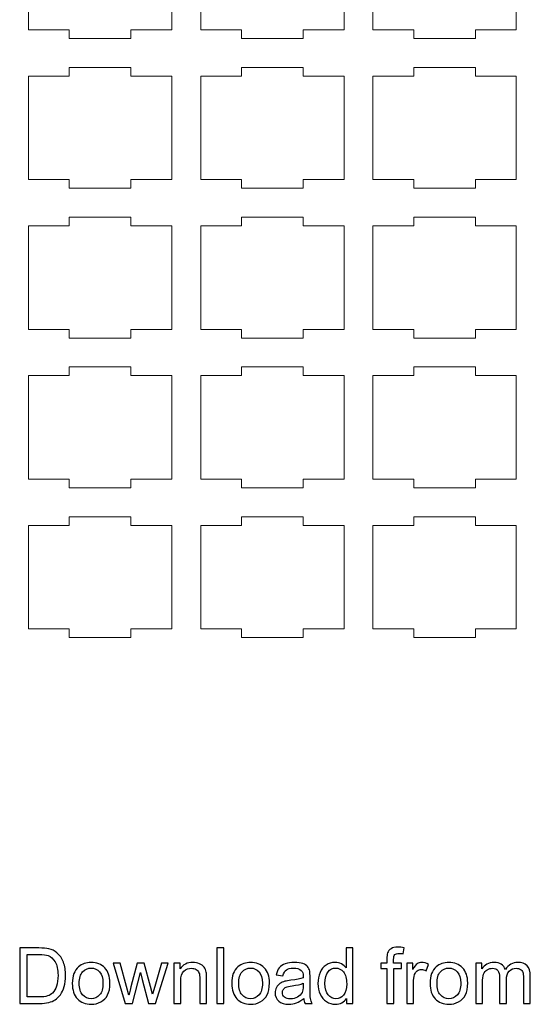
# Model space of a CAD drawing. Header units: millimetres. Extents: x -470 to 529, y -880 to 815.
# Tile 1 of 116: x -452 to -276, y -880 to -540. Entities that reach past the tile are written whole.
import ezdxf

# ---------------------------------------------------------------- set-up
doc = ezdxf.new("R2010")
doc.units = ezdxf.units.MM
doc.header["$MEASUREMENT"] = 0
doc.layers.add('Layer 1', color=7, linetype='Continuous')

msp = doc.modelspace()

# ---------------------------------------------------------------- linework, layer by layer
at = {"layer": 'Layer 1', "lineweight": 9}
for points in [[(-449.1728, -507.7107), (-449.1728, -507.7107), (-435.0804, -507.7107), (-435.0804, -507.7107), (-435.0804, -507.7107), (-435.0804, -507.7107), (-435.0804, -504.7107), (-435.0804, -504.7107), (-435.0804, -504.7107), (-435.0804, -504.7107), (-413.7895, -504.7107), (-413.7895, -504.7107), (-413.7895, -504.7107), (-413.7895, -504.7107), (-413.7895, -507.7107), (-413.7895, -507.7107), (-413.7895, -507.7107), (-413.7895, -507.7107), (-399.697, -507.7107), (-399.697, -507.7107), (-399.697, -507.7107), (-399.697, -507.7107), (-399.697, -543.4603), (-399.697, -543.4603), (-399.697, -543.4603), (-399.697, -543.4603), (-413.7895, -543.4603), (-413.7895, -543.4603), (-413.7895, -543.4603), (-413.7895, -543.4603), (-413.7895, -546.4603), (-413.7895, -546.4603), (-413.7895, -546.4603), (-413.7895, -546.4603), (-435.0804, -546.4603), (-435.0804, -546.4603), (-435.0804, -546.4603), (-435.0804, -546.4603), (-435.0804, -543.4603), (-435.0804, -543.4603), (-435.0804, -543.4603), (-435.0804, -543.4603), (-449.1728, -543.4603), (-449.1728, -543.4603), (-449.1728, -543.4603), (-449.1728, -543.4603), (-449.1728, -507.7107), (-449.1728, -507.7107)], [(-389.697, -507.7107), (-389.697, -507.7107), (-375.6046, -507.7107), (-375.6046, -507.7107), (-375.6046, -507.7107), (-375.6046, -507.7107), (-375.6046, -504.7107), (-375.6046, -504.7107), (-375.6046, -504.7107), (-375.6046, -504.7107), (-354.3137, -504.7107), (-354.3137, -504.7107), (-354.3137, -504.7107), (-354.3137, -504.7107), (-354.3137, -507.7107), (-354.3137, -507.7107), (-354.3137, -507.7107), (-354.3137, -507.7107), (-340.2212, -507.7107), (-340.2212, -507.7107), (-340.2212, -507.7107), (-340.2212, -507.7107), (-340.2212, -543.4603), (-340.2212, -543.4603), (-340.2212, -543.4603), (-340.2212, -543.4603), (-354.3137, -543.4603), (-354.3137, -543.4603), (-354.3137, -543.4603), (-354.3137, -543.4603), (-354.3137, -546.4603), (-354.3137, -546.4603), (-354.3137, -546.4603), (-354.3137, -546.4603), (-375.6046, -546.4603), (-375.6046, -546.4603), (-375.6046, -546.4603), (-375.6046, -546.4603), (-375.6046, -543.4603), (-375.6046, -543.4603), (-375.6046, -543.4603), (-375.6046, -543.4603), (-389.697, -543.4603), (-389.697, -543.4603), (-389.697, -543.4603), (-389.697, -543.4603), (-389.697, -507.7107), (-389.697, -507.7107)], [(-330.2212, -507.7107), (-330.2212, -507.7107), (-316.1288, -507.7107), (-316.1288, -507.7107), (-316.1288, -507.7107), (-316.1288, -507.7107), (-316.1288, -504.7107), (-316.1288, -504.7107), (-316.1288, -504.7107), (-316.1288, -504.7107), (-294.8379, -504.7107), (-294.8379, -504.7107), (-294.8379, -504.7107), (-294.8379, -504.7107), (-294.8379, -507.7107), (-294.8379, -507.7107), (-294.8379, -507.7107), (-294.8379, -507.7107), (-280.7454, -507.7107), (-280.7454, -507.7107), (-280.7454, -507.7107), (-280.7454, -507.7107), (-280.7454, -543.4603), (-280.7454, -543.4603), (-280.7454, -543.4603), (-280.7454, -543.4603), (-294.8379, -543.4603), (-294.8379, -543.4603), (-294.8379, -543.4603), (-294.8379, -543.4603), (-294.8379, -546.4603), (-294.8379, -546.4603), (-294.8379, -546.4603), (-294.8379, -546.4603), (-316.1288, -546.4603), (-316.1288, -546.4603), (-316.1288, -546.4603), (-316.1288, -546.4603), (-316.1288, -543.4603), (-316.1288, -543.4603), (-316.1288, -543.4603), (-316.1288, -543.4603), (-330.2212, -543.4603), (-330.2212, -543.4603), (-330.2212, -543.4603), (-330.2212, -543.4603), (-330.2212, -507.7107), (-330.2212, -507.7107)], [(-449.1728, -559.4603), (-449.1728, -559.4603), (-435.0804, -559.4603), (-435.0804, -559.4603), (-435.0804, -559.4603), (-435.0804, -559.4603), (-435.0804, -556.4603), (-435.0804, -556.4603), (-435.0804, -556.4603), (-435.0804, -556.4603), (-413.7895, -556.4603), (-413.7895, -556.4603), (-413.7895, -556.4603), (-413.7895, -556.4603), (-413.7895, -559.4603), (-413.7895, -559.4603), (-413.7895, -559.4603), (-413.7895, -559.4603), (-399.697, -559.4603), (-399.697, -559.4603), (-399.697, -559.4603), (-399.697, -559.4603), (-399.697, -595.2099), (-399.697, -595.2099), (-399.697, -595.2099), (-399.697, -595.2099), (-413.7895, -595.2099), (-413.7895, -595.2099), (-413.7895, -595.2099), (-413.7895, -595.2099), (-413.7895, -598.2099), (-413.7895, -598.2099), (-413.7895, -598.2099), (-413.7895, -598.2099), (-435.0804, -598.2099), (-435.0804, -598.2099), (-435.0804, -598.2099), (-435.0804, -598.2099), (-435.0804, -595.2099), (-435.0804, -595.2099), (-435.0804, -595.2099), (-435.0804, -595.2099), (-449.1728, -595.2099), (-449.1728, -595.2099), (-449.1728, -595.2099), (-449.1728, -595.2099), (-449.1728, -559.4603), (-449.1728, -559.4603)], [(-389.697, -559.4603), (-389.697, -559.4603), (-375.6046, -559.4603), (-375.6046, -559.4603), (-375.6046, -559.4603), (-375.6046, -559.4603), (-375.6046, -556.4603), (-375.6046, -556.4603), (-375.6046, -556.4603), (-375.6046, -556.4603), (-354.3137, -556.4603), (-354.3137, -556.4603), (-354.3137, -556.4603), (-354.3137, -556.4603), (-354.3137, -559.4603), (-354.3137, -559.4603), (-354.3137, -559.4603), (-354.3137, -559.4603), (-340.2212, -559.4603), (-340.2212, -559.4603), (-340.2212, -559.4603), (-340.2212, -559.4603), (-340.2212, -595.2099), (-340.2212, -595.2099), (-340.2212, -595.2099), (-340.2212, -595.2099), (-354.3137, -595.2099), (-354.3137, -595.2099), (-354.3137, -595.2099), (-354.3137, -595.2099), (-354.3137, -598.2099), (-354.3137, -598.2099), (-354.3137, -598.2099), (-354.3137, -598.2099), (-375.6046, -598.2099), (-375.6046, -598.2099), (-375.6046, -598.2099), (-375.6046, -598.2099), (-375.6046, -595.2099), (-375.6046, -595.2099), (-375.6046, -595.2099), (-375.6046, -595.2099), (-389.697, -595.2099), (-389.697, -595.2099), (-389.697, -595.2099), (-389.697, -595.2099), (-389.697, -559.4603), (-389.697, -559.4603)], [(-330.2212, -559.4603), (-330.2212, -559.4603), (-316.1288, -559.4603), (-316.1288, -559.4603), (-316.1288, -559.4603), (-316.1288, -559.4603), (-316.1288, -556.4603), (-316.1288, -556.4603), (-316.1288, -556.4603), (-316.1288, -556.4603), (-294.8379, -556.4603), (-294.8379, -556.4603), (-294.8379, -556.4603), (-294.8379, -556.4603), (-294.8379, -559.4603), (-294.8379, -559.4603), (-294.8379, -559.4603), (-294.8379, -559.4603), (-280.7454, -559.4603), (-280.7454, -559.4603), (-280.7454, -559.4603), (-280.7454, -559.4603), (-280.7454, -595.2099), (-280.7454, -595.2099), (-280.7454, -595.2099), (-280.7454, -595.2099), (-294.8379, -595.2099), (-294.8379, -595.2099), (-294.8379, -595.2099), (-294.8379, -595.2099), (-294.8379, -598.2099), (-294.8379, -598.2099), (-294.8379, -598.2099), (-294.8379, -598.2099), (-316.1288, -598.2099), (-316.1288, -598.2099), (-316.1288, -598.2099), (-316.1288, -598.2099), (-316.1288, -595.2099), (-316.1288, -595.2099), (-316.1288, -595.2099), (-316.1288, -595.2099), (-330.2212, -595.2099), (-330.2212, -595.2099), (-330.2212, -595.2099), (-330.2212, -595.2099), (-330.2212, -559.4603), (-330.2212, -559.4603)], [(-449.1728, -611.2099), (-449.1728, -611.2099), (-435.0804, -611.2099), (-435.0804, -611.2099), (-435.0804, -611.2099), (-435.0804, -611.2099), (-435.0804, -608.2099), (-435.0804, -608.2099), (-435.0804, -608.2099), (-435.0804, -608.2099), (-413.7895, -608.2099), (-413.7895, -608.2099), (-413.7895, -608.2099), (-413.7895, -608.2099), (-413.7895, -611.2099), (-413.7895, -611.2099), (-413.7895, -611.2099), (-413.7895, -611.2099), (-399.697, -611.2099), (-399.697, -611.2099), (-399.697, -611.2099), (-399.697, -611.2099), (-399.697, -646.9595), (-399.697, -646.9595), (-399.697, -646.9595), (-399.697, -646.9595), (-413.7895, -646.9595), (-413.7895, -646.9595), (-413.7895, -646.9595), (-413.7895, -646.9595), (-413.7895, -649.9595), (-413.7895, -649.9595), (-413.7895, -649.9595), (-413.7895, -649.9595), (-435.0804, -649.9595), (-435.0804, -649.9595), (-435.0804, -649.9595), (-435.0804, -649.9595), (-435.0804, -646.9595), (-435.0804, -646.9595), (-435.0804, -646.9595), (-435.0804, -646.9595), (-449.1728, -646.9595), (-449.1728, -646.9595), (-449.1728, -646.9595), (-449.1728, -646.9595), (-449.1728, -611.2099), (-449.1728, -611.2099)], [(-389.697, -611.2099), (-389.697, -611.2099), (-375.6046, -611.2099), (-375.6046, -611.2099), (-375.6046, -611.2099), (-375.6046, -611.2099), (-375.6046, -608.2099), (-375.6046, -608.2099), (-375.6046, -608.2099), (-375.6046, -608.2099), (-354.3137, -608.2099), (-354.3137, -608.2099), (-354.3137, -608.2099), (-354.3137, -608.2099), (-354.3137, -611.2099), (-354.3137, -611.2099), (-354.3137, -611.2099), (-354.3137, -611.2099), (-340.2212, -611.2099), (-340.2212, -611.2099), (-340.2212, -611.2099), (-340.2212, -611.2099), (-340.2212, -646.9595), (-340.2212, -646.9595), (-340.2212, -646.9595), (-340.2212, -646.9595), (-354.3137, -646.9595), (-354.3137, -646.9595), (-354.3137, -646.9595), (-354.3137, -646.9595), (-354.3137, -649.9595), (-354.3137, -649.9595), (-354.3137, -649.9595), (-354.3137, -649.9595), (-375.6046, -649.9595), (-375.6046, -649.9595), (-375.6046, -649.9595), (-375.6046, -649.9595), (-375.6046, -646.9595), (-375.6046, -646.9595), (-375.6046, -646.9595), (-375.6046, -646.9595), (-389.697, -646.9595), (-389.697, -646.9595), (-389.697, -646.9595), (-389.697, -646.9595), (-389.697, -611.2099), (-389.697, -611.2099)], [(-330.2212, -611.2099), (-330.2212, -611.2099), (-316.1288, -611.2099), (-316.1288, -611.2099), (-316.1288, -611.2099), (-316.1288, -611.2099), (-316.1288, -608.2099), (-316.1288, -608.2099), (-316.1288, -608.2099), (-316.1288, -608.2099), (-294.8379, -608.2099), (-294.8379, -608.2099), (-294.8379, -608.2099), (-294.8379, -608.2099), (-294.8379, -611.2099), (-294.8379, -611.2099), (-294.8379, -611.2099), (-294.8379, -611.2099), (-280.7454, -611.2099), (-280.7454, -611.2099), (-280.7454, -611.2099), (-280.7454, -611.2099), (-280.7454, -646.9595), (-280.7454, -646.9595), (-280.7454, -646.9595), (-280.7454, -646.9595), (-294.8379, -646.9595), (-294.8379, -646.9595), (-294.8379, -646.9595), (-294.8379, -646.9595), (-294.8379, -649.9595), (-294.8379, -649.9595), (-294.8379, -649.9595), (-294.8379, -649.9595), (-316.1288, -649.9595), (-316.1288, -649.9595), (-316.1288, -649.9595), (-316.1288, -649.9595), (-316.1288, -646.9595), (-316.1288, -646.9595), (-316.1288, -646.9595), (-316.1288, -646.9595), (-330.2212, -646.9595), (-330.2212, -646.9595), (-330.2212, -646.9595), (-330.2212, -646.9595), (-330.2212, -611.2099), (-330.2212, -611.2099)], [(-449.1728, -662.9595), (-449.1728, -662.9595), (-435.0804, -662.9595), (-435.0804, -662.9595), (-435.0804, -662.9595), (-435.0804, -662.9595), (-435.0804, -659.9595), (-435.0804, -659.9595), (-435.0804, -659.9595), (-435.0804, -659.9595), (-413.7895, -659.9595), (-413.7895, -659.9595), (-413.7895, -659.9595), (-413.7895, -659.9595), (-413.7895, -662.9595), (-413.7895, -662.9595), (-413.7895, -662.9595), (-413.7895, -662.9595), (-399.697, -662.9595), (-399.697, -662.9595), (-399.697, -662.9595), (-399.697, -662.9595), (-399.697, -698.7091), (-399.697, -698.7091), (-399.697, -698.7091), (-399.697, -698.7091), (-413.7895, -698.7091), (-413.7895, -698.7091), (-413.7895, -698.7091), (-413.7895, -698.7091), (-413.7895, -701.7091), (-413.7895, -701.7091), (-413.7895, -701.7091), (-413.7895, -701.7091), (-435.0804, -701.7091), (-435.0804, -701.7091), (-435.0804, -701.7091), (-435.0804, -701.7091), (-435.0804, -698.7091), (-435.0804, -698.7091), (-435.0804, -698.7091), (-435.0804, -698.7091), (-449.1728, -698.7091), (-449.1728, -698.7091), (-449.1728, -698.7091), (-449.1728, -698.7091), (-449.1728, -662.9595), (-449.1728, -662.9595)], [(-389.697, -662.9595), (-389.697, -662.9595), (-375.6046, -662.9595), (-375.6046, -662.9595), (-375.6046, -662.9595), (-375.6046, -662.9595), (-375.6046, -659.9595), (-375.6046, -659.9595), (-375.6046, -659.9595), (-375.6046, -659.9595), (-354.3137, -659.9595), (-354.3137, -659.9595), (-354.3137, -659.9595), (-354.3137, -659.9595), (-354.3137, -662.9595), (-354.3137, -662.9595), (-354.3137, -662.9595), (-354.3137, -662.9595), (-340.2212, -662.9595), (-340.2212, -662.9595), (-340.2212, -662.9595), (-340.2212, -662.9595), (-340.2212, -698.7091), (-340.2212, -698.7091), (-340.2212, -698.7091), (-340.2212, -698.7091), (-354.3137, -698.7091), (-354.3137, -698.7091), (-354.3137, -698.7091), (-354.3137, -698.7091), (-354.3137, -701.7091), (-354.3137, -701.7091), (-354.3137, -701.7091), (-354.3137, -701.7091), (-375.6046, -701.7091), (-375.6046, -701.7091), (-375.6046, -701.7091), (-375.6046, -701.7091), (-375.6046, -698.7091), (-375.6046, -698.7091), (-375.6046, -698.7091), (-375.6046, -698.7091), (-389.697, -698.7091), (-389.697, -698.7091), (-389.697, -698.7091), (-389.697, -698.7091), (-389.697, -662.9595), (-389.697, -662.9595)], [(-330.2212, -662.9595), (-330.2212, -662.9595), (-316.1288, -662.9595), (-316.1288, -662.9595), (-316.1288, -662.9595), (-316.1288, -662.9595), (-316.1288, -659.9595), (-316.1288, -659.9595), (-316.1288, -659.9595), (-316.1288, -659.9595), (-294.8379, -659.9595), (-294.8379, -659.9595), (-294.8379, -659.9595), (-294.8379, -659.9595), (-294.8379, -662.9595), (-294.8379, -662.9595), (-294.8379, -662.9595), (-294.8379, -662.9595), (-280.7454, -662.9595), (-280.7454, -662.9595), (-280.7454, -662.9595), (-280.7454, -662.9595), (-280.7454, -698.7091), (-280.7454, -698.7091), (-280.7454, -698.7091), (-280.7454, -698.7091), (-294.8379, -698.7091), (-294.8379, -698.7091), (-294.8379, -698.7091), (-294.8379, -698.7091), (-294.8379, -701.7091), (-294.8379, -701.7091), (-294.8379, -701.7091), (-294.8379, -701.7091), (-316.1288, -701.7091), (-316.1288, -701.7091), (-316.1288, -701.7091), (-316.1288, -701.7091), (-316.1288, -698.7091), (-316.1288, -698.7091), (-316.1288, -698.7091), (-316.1288, -698.7091), (-330.2212, -698.7091), (-330.2212, -698.7091), (-330.2212, -698.7091), (-330.2212, -698.7091), (-330.2212, -662.9595), (-330.2212, -662.9595)], [(-449.1728, -714.7091), (-449.1728, -714.7091), (-435.0804, -714.7091), (-435.0804, -714.7091), (-435.0804, -714.7091), (-435.0804, -714.7091), (-435.0804, -711.7091), (-435.0804, -711.7091), (-435.0804, -711.7091), (-435.0804, -711.7091), (-413.7895, -711.7091), (-413.7895, -711.7091), (-413.7895, -711.7091), (-413.7895, -711.7091), (-413.7895, -714.7091), (-413.7895, -714.7091), (-413.7895, -714.7091), (-413.7895, -714.7091), (-399.697, -714.7091), (-399.697, -714.7091), (-399.697, -714.7091), (-399.697, -714.7091), (-399.697, -750.4587), (-399.697, -750.4587), (-399.697, -750.4587), (-399.697, -750.4587), (-413.7895, -750.4587), (-413.7895, -750.4587), (-413.7895, -750.4587), (-413.7895, -750.4587), (-413.7895, -753.4587), (-413.7895, -753.4587), (-413.7895, -753.4587), (-413.7895, -753.4587), (-435.0804, -753.4587), (-435.0804, -753.4587), (-435.0804, -753.4587), (-435.0804, -753.4587), (-435.0804, -750.4587), (-435.0804, -750.4587), (-435.0804, -750.4587), (-435.0804, -750.4587), (-449.1728, -750.4587), (-449.1728, -750.4587), (-449.1728, -750.4587), (-449.1728, -750.4587), (-449.1728, -714.7091), (-449.1728, -714.7091)], [(-389.697, -714.7091), (-389.697, -714.7091), (-375.6046, -714.7091), (-375.6046, -714.7091), (-375.6046, -714.7091), (-375.6046, -714.7091), (-375.6046, -711.7091), (-375.6046, -711.7091), (-375.6046, -711.7091), (-375.6046, -711.7091), (-354.3137, -711.7091), (-354.3137, -711.7091), (-354.3137, -711.7091), (-354.3137, -711.7091), (-354.3137, -714.7091), (-354.3137, -714.7091), (-354.3137, -714.7091), (-354.3137, -714.7091), (-340.2212, -714.7091), (-340.2212, -714.7091), (-340.2212, -714.7091), (-340.2212, -714.7091), (-340.2212, -750.4587), (-340.2212, -750.4587), (-340.2212, -750.4587), (-340.2212, -750.4587), (-354.3137, -750.4587), (-354.3137, -750.4587), (-354.3137, -750.4587), (-354.3137, -750.4587), (-354.3137, -753.4587), (-354.3137, -753.4587), (-354.3137, -753.4587), (-354.3137, -753.4587), (-375.6046, -753.4587), (-375.6046, -753.4587), (-375.6046, -753.4587), (-375.6046, -753.4587), (-375.6046, -750.4587), (-375.6046, -750.4587), (-375.6046, -750.4587), (-375.6046, -750.4587), (-389.697, -750.4587), (-389.697, -750.4587), (-389.697, -750.4587), (-389.697, -750.4587), (-389.697, -714.7091), (-389.697, -714.7091)], [(-330.2212, -714.7091), (-330.2212, -714.7091), (-316.1288, -714.7091), (-316.1288, -714.7091), (-316.1288, -714.7091), (-316.1288, -714.7091), (-316.1288, -711.7091), (-316.1288, -711.7091), (-316.1288, -711.7091), (-316.1288, -711.7091), (-294.8379, -711.7091), (-294.8379, -711.7091), (-294.8379, -711.7091), (-294.8379, -711.7091), (-294.8379, -714.7091), (-294.8379, -714.7091), (-294.8379, -714.7091), (-294.8379, -714.7091), (-280.7454, -714.7091), (-280.7454, -714.7091), (-280.7454, -714.7091), (-280.7454, -714.7091), (-280.7454, -750.4587), (-280.7454, -750.4587), (-280.7454, -750.4587), (-280.7454, -750.4587), (-294.8379, -750.4587), (-294.8379, -750.4587), (-294.8379, -750.4587), (-294.8379, -750.4587), (-294.8379, -753.4587), (-294.8379, -753.4587), (-294.8379, -753.4587), (-294.8379, -753.4587), (-316.1288, -753.4587), (-316.1288, -753.4587), (-316.1288, -753.4587), (-316.1288, -753.4587), (-316.1288, -750.4587), (-316.1288, -750.4587), (-316.1288, -750.4587), (-316.1288, -750.4587), (-330.2212, -750.4587), (-330.2212, -750.4587), (-330.2212, -750.4587), (-330.2212, -750.4587), (-330.2212, -714.7091), (-330.2212, -714.7091)]]:
    msp.add_open_spline(points, degree=3, knots=[0, 0, 0, 0, 0.07692308, 0.07692308, 0.07692308, 0.07692308, 0.15384615, 0.15384615, 0.15384615, 0.15384615, 0.23076923, 0.23076923, 0.23076923, 0.23076923, 0.30769231, 0.30769231, 0.30769231, 0.30769231, 0.38461538, 0.38461538, 0.38461538, 0.38461538, 0.46153846, 0.46153846, 0.46153846, 0.46153846, 0.53846154, 0.53846154, 0.53846154, 0.53846154, 0.61538462, 0.61538462, 0.61538462, 0.61538462, 0.69230769, 0.69230769, 0.69230769, 0.69230769, 0.76923077, 0.76923077, 0.76923077, 0.76923077, 0.84615385, 0.84615385, 0.84615385, 0.84615385, 1, 1, 1, 1], dxfattribs=at)
at = {"layer": 'Layer 1', "color": 250}
for points, knots in [([(-452.2131, -879.9626), (-452.2131, -879.9626), (-452.2131, -860.7922), (-452.2131, -860.7922), (-452.2131, -860.7922), (-452.2131, -860.7922), (-445.6088, -860.7922), (-445.6088, -860.7922), (-445.6088, -860.7922), (-444.1183, -860.7922), (-442.9804, -860.8814), (-442.195, -861.0644), (-442.195, -861.0644), (-441.0973, -861.3188), (-440.1602, -861.7784), (-439.3837, -862.4388), (-439.3837, -862.4388), (-438.3708, -863.2956), (-437.6166, -864.3844), (-437.1168, -865.7142), (-437.1168, -865.7142), (-436.6126, -867.044), (-436.3627, -868.5657), (-436.3627, -870.2748), (-436.3627, -870.2748), (-436.3627, -871.7295), (-436.5323, -873.0191), (-436.8714, -874.1437), (-436.8714, -874.1437), (-437.2105, -875.2682), (-437.6479, -876.2008), (-438.1789, -876.9371), (-438.1789, -876.9371), (-438.7144, -877.6734), (-439.2945, -878.2535), (-439.9281, -878.673), (-439.9281, -878.673), (-440.5573, -879.0969), (-441.3204, -879.4182), (-442.2129, -879.6368), (-442.2129, -879.6368), (-443.1098, -879.8555), (-444.1362, -879.9626), (-445.2964, -879.9626), (-445.2964, -879.9626), (-445.2964, -879.9626), (-452.2131, -879.9626), (-452.2131, -879.9626)], [0, 0, 0, 0, 0.07692308, 0.07692308, 0.07692308, 0.07692308, 0.15384615, 0.15384615, 0.15384615, 0.15384615, 0.23076923, 0.23076923, 0.23076923, 0.23076923, 0.30769231, 0.30769231, 0.30769231, 0.30769231, 0.38461538, 0.38461538, 0.38461538, 0.38461538, 0.46153846, 0.46153846, 0.46153846, 0.46153846, 0.53846154, 0.53846154, 0.53846154, 0.53846154, 0.61538462, 0.61538462, 0.61538462, 0.61538462, 0.69230769, 0.69230769, 0.69230769, 0.69230769, 0.76923077, 0.76923077, 0.76923077, 0.76923077, 0.84615385, 0.84615385, 0.84615385, 0.84615385, 1, 1, 1, 1]), ([(-384.1081, -879.9626), (-384.1081, -879.9626), (-384.1081, -860.7922), (-384.1081, -860.7922), (-384.1081, -860.7922), (-384.1081, -860.7922), (-381.752, -860.7922), (-381.752, -860.7922), (-381.752, -860.7922), (-381.752, -860.7922), (-381.752, -879.9626), (-381.752, -879.9626), (-381.752, -879.9626), (-381.752, -879.9626), (-384.1081, -879.9626), (-384.1081, -879.9626)], [0, 0, 0, 0, 0.2, 0.2, 0.2, 0.2, 0.4, 0.4, 0.4, 0.4, 0.6, 0.6, 0.6, 0.6, 1, 1, 1, 1]), ([(-339.3548, -879.9626), (-339.3548, -879.9626), (-339.3548, -878.2), (-339.3548, -878.2), (-339.3548, -878.2), (-340.2339, -879.5699), (-341.528, -880.2571), (-343.2371, -880.2571), (-343.2371, -880.2571), (-344.3438, -880.2571), (-345.3612, -879.9537), (-346.2849, -879.3423), (-346.2849, -879.3423), (-347.2131, -878.7354), (-347.9315, -877.8831), (-348.4447, -876.7943), (-348.4447, -876.7943), (-348.9534, -875.701), (-349.2077, -874.4471), (-349.2077, -873.0281), (-349.2077, -873.0281), (-349.2077, -871.6447), (-348.9757, -870.3908), (-348.5161, -869.2618), (-348.5161, -869.2618), (-348.052, -868.1373), (-347.3603, -867.2716), (-346.4366, -866.6736), (-346.4366, -866.6736), (-345.5174, -866.0712), (-344.4821, -865.7722), (-343.3442, -865.7722), (-343.3442, -865.7722), (-342.5052, -865.7722), (-341.76, -865.9507), (-341.1085, -866.3032), (-341.1085, -866.3032), (-340.457, -866.6558), (-339.926, -867.1199), (-339.5155, -867.6866), (-339.5155, -867.6866), (-339.5155, -867.6866), (-339.5155, -860.7922), (-339.5155, -860.7922), (-339.5155, -860.7922), (-339.5155, -860.7922), (-337.1593, -860.7922), (-337.1593, -860.7922), (-337.1593, -860.7922), (-337.1593, -860.7922), (-337.1593, -879.9626), (-337.1593, -879.9626), (-337.1593, -879.9626), (-337.1593, -879.9626), (-339.3548, -879.9626), (-339.3548, -879.9626)], [0, 0, 0, 0, 0.06666667, 0.06666667, 0.06666667, 0.06666667, 0.13333333, 0.13333333, 0.13333333, 0.13333333, 0.2, 0.2, 0.2, 0.2, 0.26666667, 0.26666667, 0.26666667, 0.26666667, 0.33333333, 0.33333333, 0.33333333, 0.33333333, 0.4, 0.4, 0.4, 0.4, 0.46666667, 0.46666667, 0.46666667, 0.46666667, 0.53333333, 0.53333333, 0.53333333, 0.53333333, 0.6, 0.6, 0.6, 0.6, 0.66666667, 0.66666667, 0.66666667, 0.66666667, 0.73333333, 0.73333333, 0.73333333, 0.73333333, 0.8, 0.8, 0.8, 0.8, 0.86666667, 0.86666667, 0.86666667, 0.86666667, 1, 1, 1, 1]), ([(-325.4321, -879.9626), (-325.4321, -879.9626), (-325.4321, -867.8874), (-325.4321, -867.8874), (-325.4321, -867.8874), (-325.4321, -867.8874), (-327.5205, -867.8874), (-327.5205, -867.8874), (-327.5205, -867.8874), (-327.5205, -867.8874), (-327.5205, -866.0667), (-327.5205, -866.0667), (-327.5205, -866.0667), (-327.5205, -866.0667), (-325.4321, -866.0667), (-325.4321, -866.0667), (-325.4321, -866.0667), (-325.4321, -866.0667), (-325.4321, -864.5942), (-325.4321, -864.5942), (-325.4321, -864.5942), (-325.4321, -863.6615), (-325.3518, -862.9698), (-325.1867, -862.5191), (-325.1867, -862.5191), (-324.9591, -861.9123), (-324.5664, -861.4169), (-323.9952, -861.0376), (-323.9952, -861.0376), (-323.4285, -860.6583), (-322.6298, -860.4709), (-321.6034, -860.4709), (-321.6034, -860.4709), (-320.9385, -860.4709), (-320.2067, -860.5512), (-319.4035, -860.7074), (-319.4035, -860.7074), (-319.4035, -860.7074), (-319.756, -862.769), (-319.756, -862.769), (-319.756, -862.769), (-320.2468, -862.6843), (-320.7065, -862.6396), (-321.1438, -862.6396), (-321.1438, -862.6396), (-321.8578, -862.6396), (-322.362, -862.7913), (-322.661, -863.0948), (-322.661, -863.0948), (-322.9555, -863.3982), (-323.1028, -863.965), (-323.1028, -864.795), (-323.1028, -864.795), (-323.1028, -864.795), (-323.1028, -866.0667), (-323.1028, -866.0667), (-323.1028, -866.0667), (-323.1028, -866.0667), (-320.3986, -866.0667), (-320.3986, -866.0667), (-320.3986, -866.0667), (-320.3986, -866.0667), (-320.3986, -867.8874), (-320.3986, -867.8874), (-320.3986, -867.8874), (-320.3986, -867.8874), (-323.076, -867.8874), (-323.076, -867.8874), (-323.076, -867.8874), (-323.076, -867.8874), (-323.076, -879.9626), (-323.076, -879.9626), (-323.076, -879.9626), (-323.076, -879.9626), (-325.4321, -879.9626), (-325.4321, -879.9626)], [0, 0, 0, 0, 0.05, 0.05, 0.05, 0.05, 0.1, 0.1, 0.1, 0.1, 0.15, 0.15, 0.15, 0.15, 0.2, 0.2, 0.2, 0.2, 0.25, 0.25, 0.25, 0.25, 0.3, 0.3, 0.3, 0.3, 0.35, 0.35, 0.35, 0.35, 0.4, 0.4, 0.4, 0.4, 0.45, 0.45, 0.45, 0.45, 0.5, 0.5, 0.5, 0.5, 0.55, 0.55, 0.55, 0.55, 0.6, 0.6, 0.6, 0.6, 0.65, 0.65, 0.65, 0.65, 0.7, 0.7, 0.7, 0.7, 0.75, 0.75, 0.75, 0.75, 0.8, 0.8, 0.8, 0.8, 0.85, 0.85, 0.85, 0.85, 0.9, 0.9, 0.9, 0.9, 1, 1, 1, 1]), ([(-449.6695, -877.7136), (-449.6695, -877.7136), (-445.582, -877.7136), (-445.582, -877.7136), (-445.582, -877.7136), (-444.3191, -877.7136), (-443.3285, -877.5975), (-442.61, -877.361), (-442.61, -877.361), (-441.8916, -877.1245), (-441.3204, -876.7943), (-440.892, -876.3659), (-440.892, -876.3659), (-440.2941, -875.7635), (-439.8255, -874.9513), (-439.4908, -873.9339), (-439.4908, -873.9339), (-439.1561, -872.9165), (-438.9866, -871.6849), (-438.9866, -870.2346), (-438.9866, -870.2346), (-438.9866, -868.2265), (-439.3168, -866.6825), (-439.9728, -865.6027), (-439.9728, -865.6027), (-440.6287, -864.5228), (-441.4275, -863.7998), (-442.3691, -863.4339), (-442.3691, -863.4339), (-443.0473, -863.1707), (-444.1406, -863.0412), (-445.6489, -863.0412), (-445.6489, -863.0412), (-445.6489, -863.0412), (-449.6695, -863.0412), (-449.6695, -863.0412), (-449.6695, -863.0412), (-449.6695, -863.0412), (-449.6695, -877.7136), (-449.6695, -877.7136)], [0, 0, 0, 0, 0.09090909, 0.09090909, 0.09090909, 0.09090909, 0.18181818, 0.18181818, 0.18181818, 0.18181818, 0.27272727, 0.27272727, 0.27272727, 0.27272727, 0.36363636, 0.36363636, 0.36363636, 0.36363636, 0.45454545, 0.45454545, 0.45454545, 0.45454545, 0.54545455, 0.54545455, 0.54545455, 0.54545455, 0.63636364, 0.63636364, 0.63636364, 0.63636364, 0.72727273, 0.72727273, 0.72727273, 0.72727273, 0.81818182, 0.81818182, 0.81818182, 0.81818182, 1, 1, 1, 1]), ([(-434.0556, -873.0147), (-434.0556, -870.4488), (-433.3417, -868.5478), (-431.9092, -867.3117), (-431.9092, -867.3117), (-430.7178, -866.2854), (-429.2586, -865.7722), (-427.5406, -865.7722), (-427.5406, -865.7722), (-425.6351, -865.7722), (-424.0733, -866.397), (-422.8595, -867.6464), (-422.8595, -867.6464), (-421.6502, -868.8914), (-421.0433, -870.6184), (-421.0433, -872.8183), (-421.0433, -872.8183), (-421.0433, -874.6033), (-421.3111, -876.0045), (-421.8466, -877.0264), (-421.8466, -877.0264), (-422.3821, -878.0482), (-423.163, -878.8425), (-424.1893, -879.4093), (-424.1893, -879.4093), (-425.2112, -879.976), (-426.3313, -880.2571), (-427.5406, -880.2571), (-427.5406, -880.2571), (-429.4862, -880.2571), (-431.0569, -879.6368), (-432.2573, -878.3918), (-432.2573, -878.3918), (-433.4577, -877.1468), (-434.0556, -875.353), (-434.0556, -873.0147)], [0, 0, 0, 0, 0.1, 0.1, 0.1, 0.1, 0.2, 0.2, 0.2, 0.2, 0.3, 0.3, 0.3, 0.3, 0.4, 0.4, 0.4, 0.4, 0.5, 0.5, 0.5, 0.5, 0.6, 0.6, 0.6, 0.6, 0.7, 0.7, 0.7, 0.7, 0.8, 0.8, 0.8, 0.8, 1, 1, 1, 1]), ([(-431.646, -873.0191), (-431.646, -874.7952), (-431.2577, -876.125), (-430.4813, -877.004), (-430.4813, -877.004), (-429.7004, -877.8876), (-428.7231, -878.3294), (-427.5406, -878.3294), (-427.5406, -878.3294), (-426.3714, -878.3294), (-425.3986, -877.8876), (-424.6177, -876.9996), (-424.6177, -876.9996), (-423.8413, -876.1116), (-423.453, -874.7595), (-423.453, -872.9433), (-423.453, -872.9433), (-423.453, -871.2297), (-423.8457, -869.9312), (-424.6266, -869.0521), (-424.6266, -869.0521), (-425.4075, -868.1685), (-426.3803, -867.7267), (-427.5406, -867.7267), (-427.5406, -867.7267), (-428.7231, -867.7267), (-429.7004, -868.1641), (-430.4813, -869.0431), (-430.4813, -869.0431), (-431.2577, -869.9222), (-431.646, -871.2476), (-431.646, -873.0191)], [0, 0, 0, 0, 0.11111111, 0.11111111, 0.11111111, 0.11111111, 0.22222222, 0.22222222, 0.22222222, 0.22222222, 0.33333333, 0.33333333, 0.33333333, 0.33333333, 0.44444444, 0.44444444, 0.44444444, 0.44444444, 0.55555556, 0.55555556, 0.55555556, 0.55555556, 0.66666667, 0.66666667, 0.66666667, 0.66666667, 0.77777778, 0.77777778, 0.77777778, 0.77777778, 1, 1, 1, 1]), ([(-415.7822, -879.9626), (-415.7822, -879.9626), (-419.9813, -866.0667), (-419.9813, -866.0667), (-419.9813, -866.0667), (-419.9813, -866.0667), (-417.518, -866.0667), (-417.518, -866.0667), (-417.518, -866.0667), (-417.518, -866.0667), (-415.3002, -874.0856), (-415.3002, -874.0856), (-415.3002, -874.0856), (-415.3002, -874.0856), (-414.5148, -877.071), (-414.5148, -877.071), (-414.5148, -877.071), (-414.4836, -876.9237), (-414.2426, -875.9688), (-413.7964, -874.2061), (-413.7964, -874.2061), (-413.7964, -874.2061), (-411.5964, -866.0667), (-411.5964, -866.0667), (-411.5964, -866.0667), (-411.5964, -866.0667), (-409.1823, -866.0667), (-409.1823, -866.0667), (-409.1823, -866.0667), (-409.1823, -866.0667), (-407.0894, -874.1347), (-407.0894, -874.1347), (-407.0894, -874.1347), (-407.0894, -874.1347), (-406.4067, -876.7809), (-406.4067, -876.7809), (-406.4067, -876.7809), (-406.4067, -876.7809), (-405.6079, -874.099), (-405.6079, -874.099), (-405.6079, -874.099), (-405.6079, -874.099), (-403.2072, -866.0667), (-403.2072, -866.0667), (-403.2072, -866.0667), (-403.2072, -866.0667), (-400.918, -866.0667), (-400.918, -866.0667), (-400.918, -866.0667), (-400.918, -866.0667), (-405.2777, -879.9626), (-405.2777, -879.9626), (-405.2777, -879.9626), (-405.2777, -879.9626), (-407.7142, -879.9626), (-407.7142, -879.9626), (-407.7142, -879.9626), (-407.7142, -879.9626), (-409.9186, -871.6492), (-409.9186, -871.6492), (-409.9186, -871.6492), (-409.9186, -871.6492), (-410.4764, -869.2707), (-410.4764, -869.2707), (-410.4764, -869.2707), (-410.4764, -869.2707), (-413.2877, -879.9626), (-413.2877, -879.9626), (-413.2877, -879.9626), (-413.2877, -879.9626), (-415.7822, -879.9626), (-415.7822, -879.9626)], [0, 0, 0, 0, 0.05263158, 0.05263158, 0.05263158, 0.05263158, 0.10526316, 0.10526316, 0.10526316, 0.10526316, 0.15789474, 0.15789474, 0.15789474, 0.15789474, 0.21052632, 0.21052632, 0.21052632, 0.21052632, 0.26315789, 0.26315789, 0.26315789, 0.26315789, 0.31578947, 0.31578947, 0.31578947, 0.31578947, 0.36842105, 0.36842105, 0.36842105, 0.36842105, 0.42105263, 0.42105263, 0.42105263, 0.42105263, 0.47368421, 0.47368421, 0.47368421, 0.47368421, 0.52631579, 0.52631579, 0.52631579, 0.52631579, 0.57894737, 0.57894737, 0.57894737, 0.57894737, 0.63157895, 0.63157895, 0.63157895, 0.63157895, 0.68421053, 0.68421053, 0.68421053, 0.68421053, 0.73684211, 0.73684211, 0.73684211, 0.73684211, 0.78947368, 0.78947368, 0.78947368, 0.78947368, 0.84210526, 0.84210526, 0.84210526, 0.84210526, 0.89473684, 0.89473684, 0.89473684, 0.89473684, 1, 1, 1, 1]), ([(-398.9456, -879.9626), (-398.9456, -879.9626), (-398.9456, -866.0667), (-398.9456, -866.0667), (-398.9456, -866.0667), (-398.9456, -866.0667), (-396.8304, -866.0667), (-396.8304, -866.0667), (-396.8304, -866.0667), (-396.8304, -866.0667), (-396.8304, -868.0391), (-396.8304, -868.0391), (-396.8304, -868.0391), (-395.813, -866.5264), (-394.3404, -865.7722), (-392.4171, -865.7722), (-392.4171, -865.7722), (-391.5782, -865.7722), (-390.8107, -865.9239), (-390.1101, -866.2229), (-390.1101, -866.2229), (-389.4095, -866.5219), (-388.8829, -866.9191), (-388.5349, -867.4055), (-388.5349, -867.4055), (-388.1868, -867.8919), (-387.9414, -868.472), (-387.803, -869.1413), (-387.803, -869.1413), (-387.7182, -869.5786), (-387.6736, -870.3417), (-387.6736, -871.4305), (-387.6736, -871.4305), (-387.6736, -871.4305), (-387.6736, -879.9626), (-387.6736, -879.9626), (-387.6736, -879.9626), (-387.6736, -879.9626), (-390.0298, -879.9626), (-390.0298, -879.9626), (-390.0298, -879.9626), (-390.0298, -879.9626), (-390.0298, -871.5198), (-390.0298, -871.5198), (-390.0298, -871.5198), (-390.0298, -870.5604), (-390.119, -869.8419), (-390.302, -869.3689), (-390.302, -869.3689), (-390.4849, -868.8959), (-390.8107, -868.5166), (-391.2748, -868.231), (-391.2748, -868.231), (-391.7388, -867.9499), (-392.2877, -867.8071), (-392.9125, -867.8071), (-392.9125, -867.8071), (-393.912, -867.8071), (-394.7733, -868.1239), (-395.5006, -868.762), (-395.5006, -868.762), (-396.228, -869.3957), (-396.5895, -870.605), (-396.5895, -872.381), (-396.5895, -872.381), (-396.5895, -872.381), (-396.5895, -879.9626), (-396.5895, -879.9626), (-396.5895, -879.9626), (-396.5895, -879.9626), (-398.9456, -879.9626), (-398.9456, -879.9626)], [0, 0, 0, 0, 0.05263158, 0.05263158, 0.05263158, 0.05263158, 0.10526316, 0.10526316, 0.10526316, 0.10526316, 0.15789474, 0.15789474, 0.15789474, 0.15789474, 0.21052632, 0.21052632, 0.21052632, 0.21052632, 0.26315789, 0.26315789, 0.26315789, 0.26315789, 0.31578947, 0.31578947, 0.31578947, 0.31578947, 0.36842105, 0.36842105, 0.36842105, 0.36842105, 0.42105263, 0.42105263, 0.42105263, 0.42105263, 0.47368421, 0.47368421, 0.47368421, 0.47368421, 0.52631579, 0.52631579, 0.52631579, 0.52631579, 0.57894737, 0.57894737, 0.57894737, 0.57894737, 0.63157895, 0.63157895, 0.63157895, 0.63157895, 0.68421053, 0.68421053, 0.68421053, 0.68421053, 0.73684211, 0.73684211, 0.73684211, 0.73684211, 0.78947368, 0.78947368, 0.78947368, 0.78947368, 0.84210526, 0.84210526, 0.84210526, 0.84210526, 0.89473684, 0.89473684, 0.89473684, 0.89473684, 1, 1, 1, 1]), ([(-378.9897, -873.0147), (-378.9897, -870.4488), (-378.2758, -868.5478), (-376.8433, -867.3117), (-376.8433, -867.3117), (-375.6519, -866.2854), (-374.1927, -865.7722), (-372.4747, -865.7722), (-372.4747, -865.7722), (-370.5692, -865.7722), (-369.0074, -866.397), (-367.7936, -867.6464), (-367.7936, -867.6464), (-366.5843, -868.8914), (-365.9774, -870.6184), (-365.9774, -872.8183), (-365.9774, -872.8183), (-365.9774, -874.6033), (-366.2452, -876.0045), (-366.7807, -877.0264), (-366.7807, -877.0264), (-367.3162, -878.0482), (-368.0971, -878.8425), (-369.1234, -879.4093), (-369.1234, -879.4093), (-370.1453, -879.976), (-371.2654, -880.2571), (-372.4747, -880.2571), (-372.4747, -880.2571), (-374.4203, -880.2571), (-375.991, -879.6368), (-377.1914, -878.3918), (-377.1914, -878.3918), (-378.3918, -877.1468), (-378.9897, -875.353), (-378.9897, -873.0147)], [0, 0, 0, 0, 0.1, 0.1, 0.1, 0.1, 0.2, 0.2, 0.2, 0.2, 0.3, 0.3, 0.3, 0.3, 0.4, 0.4, 0.4, 0.4, 0.5, 0.5, 0.5, 0.5, 0.6, 0.6, 0.6, 0.6, 0.7, 0.7, 0.7, 0.7, 0.8, 0.8, 0.8, 0.8, 1, 1, 1, 1]), ([(-376.5801, -873.0191), (-376.5801, -874.7952), (-376.1918, -876.125), (-375.4154, -877.004), (-375.4154, -877.004), (-374.6345, -877.8876), (-373.6572, -878.3294), (-372.4747, -878.3294), (-372.4747, -878.3294), (-371.3055, -878.3294), (-370.3327, -877.8876), (-369.5518, -876.9996), (-369.5518, -876.9996), (-368.7754, -876.1116), (-368.3871, -874.7595), (-368.3871, -872.9433), (-368.3871, -872.9433), (-368.3871, -871.2297), (-368.7798, -869.9312), (-369.5607, -869.0521), (-369.5607, -869.0521), (-370.3416, -868.1685), (-371.3144, -867.7267), (-372.4747, -867.7267), (-372.4747, -867.7267), (-373.6572, -867.7267), (-374.6345, -868.1641), (-375.4154, -869.0431), (-375.4154, -869.0431), (-376.1918, -869.9222), (-376.5801, -871.2476), (-376.5801, -873.0191)], [0, 0, 0, 0, 0.11111111, 0.11111111, 0.11111111, 0.11111111, 0.22222222, 0.22222222, 0.22222222, 0.22222222, 0.33333333, 0.33333333, 0.33333333, 0.33333333, 0.44444444, 0.44444444, 0.44444444, 0.44444444, 0.55555556, 0.55555556, 0.55555556, 0.55555556, 0.66666667, 0.66666667, 0.66666667, 0.66666667, 0.77777778, 0.77777778, 0.77777778, 0.77777778, 1, 1, 1, 1]), ([(-354.1387, -878.2223), (-355.0133, -878.9675), (-355.8567, -879.4896), (-356.6644, -879.7975), (-356.6644, -879.7975), (-357.4721, -880.1054), (-358.3378, -880.2571), (-359.266, -880.2571), (-359.266, -880.2571), (-360.7921, -880.2571), (-361.9657, -879.8867), (-362.7868, -879.1415), (-362.7868, -879.1415), (-363.6079, -878.4008), (-364.0184, -877.4503), (-364.0184, -876.2945), (-364.0184, -876.2945), (-364.0184, -875.6162), (-363.8622, -874.996), (-363.5543, -874.4337), (-363.5543, -874.4337), (-363.242, -873.8714), (-362.8359, -873.4252), (-362.3361, -873.0861), (-362.3361, -873.0861), (-361.8319, -872.7469), (-361.2696, -872.4881), (-360.6404, -872.3141), (-360.6404, -872.3141), (-360.1763, -872.1936), (-359.4757, -872.0776), (-358.5431, -871.9615), (-358.5431, -871.9615), (-356.6421, -871.7384), (-355.2365, -871.4662), (-354.3395, -871.1539), (-354.3395, -871.1539), (-354.3306, -870.8326), (-354.3261, -870.6273), (-354.3261, -870.5425), (-354.3261, -870.5425), (-354.3261, -869.5876), (-354.5492, -868.9137), (-354.9955, -868.521), (-354.9955, -868.521), (-355.5979, -867.99), (-356.4948, -867.7267), (-357.6818, -867.7267), (-357.6818, -867.7267), (-358.793, -867.7267), (-359.6141, -867.9231), (-360.1406, -868.3113), (-360.1406, -868.3113), (-360.6716, -868.6995), (-361.0599, -869.3868), (-361.3142, -870.3774), (-361.3142, -870.3774), (-361.3142, -870.3774), (-363.6168, -870.0561), (-363.6168, -870.0561), (-363.6168, -870.0561), (-363.4071, -869.0699), (-363.0635, -868.2712), (-362.5815, -867.6643), (-362.5815, -867.6643), (-362.0996, -867.0574), (-361.4035, -866.5933), (-360.4931, -866.2631), (-360.4931, -866.2631), (-359.5873, -865.9373), (-358.5297, -865.7722), (-357.3338, -865.7722), (-357.3338, -865.7722), (-356.1468, -865.7722), (-355.1784, -865.9106), (-354.4332, -866.1917), (-354.4332, -866.1917), (-353.6925, -866.4728), (-353.1436, -866.8209), (-352.7955, -867.2448), (-352.7955, -867.2448), (-352.4475, -867.6687), (-352.202, -868.2042), (-352.0592, -868.8513), (-352.0592, -868.8513), (-351.9834, -869.2529), (-351.9432, -869.9758), (-351.9432, -871.0155), (-351.9432, -871.0155), (-351.9432, -871.0155), (-351.9432, -874.1392), (-351.9432, -874.1392), (-351.9432, -874.1392), (-351.9432, -876.3213), (-351.8941, -877.7002), (-351.796, -878.2847), (-351.796, -878.2847), (-351.7022, -878.8693), (-351.5059, -879.4271), (-351.2203, -879.9626), (-351.2203, -879.9626), (-351.2203, -879.9626), (-353.6835, -879.9626), (-353.6835, -879.9626), (-353.6835, -879.9626), (-353.9201, -879.4673), (-354.0718, -878.8872), (-354.1387, -878.2223)], [0, 0, 0, 0, 0.03571429, 0.03571429, 0.03571429, 0.03571429, 0.07142857, 0.07142857, 0.07142857, 0.07142857, 0.10714286, 0.10714286, 0.10714286, 0.10714286, 0.14285714, 0.14285714, 0.14285714, 0.14285714, 0.17857143, 0.17857143, 0.17857143, 0.17857143, 0.21428571, 0.21428571, 0.21428571, 0.21428571, 0.25, 0.25, 0.25, 0.25, 0.28571429, 0.28571429, 0.28571429, 0.28571429, 0.32142857, 0.32142857, 0.32142857, 0.32142857, 0.35714286, 0.35714286, 0.35714286, 0.35714286, 0.39285714, 0.39285714, 0.39285714, 0.39285714, 0.42857143, 0.42857143, 0.42857143, 0.42857143, 0.46428571, 0.46428571, 0.46428571, 0.46428571, 0.5, 0.5, 0.5, 0.5, 0.53571429, 0.53571429, 0.53571429, 0.53571429, 0.57142857, 0.57142857, 0.57142857, 0.57142857, 0.60714286, 0.60714286, 0.60714286, 0.60714286, 0.64285714, 0.64285714, 0.64285714, 0.64285714, 0.67857143, 0.67857143, 0.67857143, 0.67857143, 0.71428571, 0.71428571, 0.71428571, 0.71428571, 0.75, 0.75, 0.75, 0.75, 0.78571429, 0.78571429, 0.78571429, 0.78571429, 0.82142857, 0.82142857, 0.82142857, 0.82142857, 0.85714286, 0.85714286, 0.85714286, 0.85714286, 0.89285714, 0.89285714, 0.89285714, 0.89285714, 0.92857143, 0.92857143, 0.92857143, 0.92857143, 1, 1, 1, 1]), ([(-346.7981, -873.0325), (-346.7981, -874.8085), (-346.4232, -876.1339), (-345.6691, -877.013), (-345.6691, -877.013), (-344.9194, -877.8921), (-344.0314, -878.3294), (-343.0095, -878.3294), (-343.0095, -878.3294), (-341.9787, -878.3294), (-341.1041, -877.9099), (-340.3812, -877.071), (-340.3812, -877.071), (-339.6627, -876.232), (-339.3013, -874.9513), (-339.3013, -873.2289), (-339.3013, -873.2289), (-339.3013, -871.3368), (-339.6672, -869.9445), (-340.4035, -869.0565), (-340.4035, -869.0565), (-341.1353, -868.1685), (-342.0412, -867.7267), (-343.1166, -867.7267), (-343.1166, -867.7267), (-344.1653, -867.7267), (-345.0399, -868.1507), (-345.7449, -869.003), (-345.7449, -869.003), (-346.4455, -869.8553), (-346.7981, -871.1985), (-346.7981, -873.0325)], [0, 0, 0, 0, 0.11111111, 0.11111111, 0.11111111, 0.11111111, 0.22222222, 0.22222222, 0.22222222, 0.22222222, 0.33333333, 0.33333333, 0.33333333, 0.33333333, 0.44444444, 0.44444444, 0.44444444, 0.44444444, 0.55555556, 0.55555556, 0.55555556, 0.55555556, 0.66666667, 0.66666667, 0.66666667, 0.66666667, 0.77777778, 0.77777778, 0.77777778, 0.77777778, 1, 1, 1, 1]), ([(-318.5824, -879.9626), (-318.5824, -879.9626), (-318.5824, -866.0667), (-318.5824, -866.0667), (-318.5824, -866.0667), (-318.5824, -866.0667), (-316.4672, -866.0667), (-316.4672, -866.0667), (-316.4672, -866.0667), (-316.4672, -866.0667), (-316.4672, -868.1953), (-316.4672, -868.1953), (-316.4672, -868.1953), (-315.9273, -867.2091), (-315.4275, -866.5576), (-314.9678, -866.2452), (-314.9678, -866.2452), (-314.5082, -865.9284), (-314.004, -865.7722), (-313.4551, -865.7722), (-313.4551, -865.7722), (-312.6608, -865.7722), (-311.8531, -866.0221), (-311.032, -866.5174), (-311.032, -866.5174), (-311.032, -866.5174), (-311.8709, -868.6906), (-311.8709, -868.6906), (-311.8709, -868.6906), (-312.4421, -868.3693), (-313.0133, -868.2087), (-313.5845, -868.2087), (-313.5845, -868.2087), (-314.0977, -868.2087), (-314.5573, -868.3649), (-314.9634, -868.6728), (-314.9634, -868.6728), (-315.3695, -868.9807), (-315.6595, -869.4091), (-315.8335, -869.9579), (-315.8335, -869.9579), (-316.0968, -870.7924), (-316.2262, -871.7072), (-316.2262, -872.7023), (-316.2262, -872.7023), (-316.2262, -872.7023), (-316.2262, -879.9626), (-316.2262, -879.9626), (-316.2262, -879.9626), (-316.2262, -879.9626), (-318.5824, -879.9626), (-318.5824, -879.9626)], [0, 0, 0, 0, 0.07142857, 0.07142857, 0.07142857, 0.07142857, 0.14285714, 0.14285714, 0.14285714, 0.14285714, 0.21428571, 0.21428571, 0.21428571, 0.21428571, 0.28571429, 0.28571429, 0.28571429, 0.28571429, 0.35714286, 0.35714286, 0.35714286, 0.35714286, 0.42857143, 0.42857143, 0.42857143, 0.42857143, 0.5, 0.5, 0.5, 0.5, 0.57142857, 0.57142857, 0.57142857, 0.57142857, 0.64285714, 0.64285714, 0.64285714, 0.64285714, 0.71428571, 0.71428571, 0.71428571, 0.71428571, 0.78571429, 0.78571429, 0.78571429, 0.78571429, 0.85714286, 0.85714286, 0.85714286, 0.85714286, 1, 1, 1, 1]), ([(-310.5233, -873.0147), (-310.5233, -870.4488), (-309.8094, -868.5478), (-308.3769, -867.3117), (-308.3769, -867.3117), (-307.1855, -866.2854), (-305.7263, -865.7722), (-304.0083, -865.7722), (-304.0083, -865.7722), (-302.1028, -865.7722), (-300.541, -866.397), (-299.3272, -867.6464), (-299.3272, -867.6464), (-298.1179, -868.8914), (-297.511, -870.6184), (-297.511, -872.8183), (-297.511, -872.8183), (-297.511, -874.6033), (-297.7788, -876.0045), (-298.3143, -877.0264), (-298.3143, -877.0264), (-298.8498, -878.0482), (-299.6307, -878.8425), (-300.657, -879.4093), (-300.657, -879.4093), (-301.6789, -879.976), (-302.799, -880.2571), (-304.0083, -880.2571), (-304.0083, -880.2571), (-305.9539, -880.2571), (-307.5246, -879.6368), (-308.725, -878.3918), (-308.725, -878.3918), (-309.9254, -877.1468), (-310.5233, -875.353), (-310.5233, -873.0147)], [0, 0, 0, 0, 0.1, 0.1, 0.1, 0.1, 0.2, 0.2, 0.2, 0.2, 0.3, 0.3, 0.3, 0.3, 0.4, 0.4, 0.4, 0.4, 0.5, 0.5, 0.5, 0.5, 0.6, 0.6, 0.6, 0.6, 0.7, 0.7, 0.7, 0.7, 0.8, 0.8, 0.8, 0.8, 1, 1, 1, 1]), ([(-308.1137, -873.0191), (-308.1137, -874.7952), (-307.7254, -876.125), (-306.949, -877.004), (-306.949, -877.004), (-306.1681, -877.8876), (-305.1908, -878.3294), (-304.0083, -878.3294), (-304.0083, -878.3294), (-302.8391, -878.3294), (-301.8663, -877.8876), (-301.0854, -876.9996), (-301.0854, -876.9996), (-300.309, -876.1116), (-299.9207, -874.7595), (-299.9207, -872.9433), (-299.9207, -872.9433), (-299.9207, -871.2297), (-300.3134, -869.9312), (-301.0943, -869.0521), (-301.0943, -869.0521), (-301.8752, -868.1685), (-302.848, -867.7267), (-304.0083, -867.7267), (-304.0083, -867.7267), (-305.1908, -867.7267), (-306.1681, -868.1641), (-306.949, -869.0431), (-306.949, -869.0431), (-307.7254, -869.9222), (-308.1137, -871.2476), (-308.1137, -873.0191)], [0, 0, 0, 0, 0.11111111, 0.11111111, 0.11111111, 0.11111111, 0.22222222, 0.22222222, 0.22222222, 0.22222222, 0.33333333, 0.33333333, 0.33333333, 0.33333333, 0.44444444, 0.44444444, 0.44444444, 0.44444444, 0.55555556, 0.55555556, 0.55555556, 0.55555556, 0.66666667, 0.66666667, 0.66666667, 0.66666667, 0.77777778, 0.77777778, 0.77777778, 0.77777778, 1, 1, 1, 1]), ([(-294.7488, -879.9626), (-294.7488, -879.9626), (-294.7488, -866.0667), (-294.7488, -866.0667), (-294.7488, -866.0667), (-294.7488, -866.0667), (-292.6336, -866.0667), (-292.6336, -866.0667), (-292.6336, -866.0667), (-292.6336, -866.0667), (-292.6336, -868.0302), (-292.6336, -868.0302), (-292.6336, -868.0302), (-292.2008, -867.3519), (-291.6207, -866.803), (-290.8978, -866.3925), (-290.8978, -866.3925), (-290.1749, -865.9775), (-289.3538, -865.7722), (-288.4301, -865.7722), (-288.4301, -865.7722), (-287.4037, -865.7722), (-286.5603, -865.9864), (-285.9044, -866.4103), (-285.9044, -866.4103), (-285.2484, -866.8387), (-284.7843, -867.4322), (-284.5166, -868.1998), (-284.5166, -868.1998), (-283.4099, -866.5799), (-281.9775, -865.7722), (-280.2104, -865.7722), (-280.2104, -865.7722), (-278.827, -865.7722), (-277.7605, -866.1515), (-277.0197, -866.9146), (-277.0197, -866.9146), (-276.2745, -867.6777), (-275.8997, -868.8513), (-275.8997, -870.4354), (-275.8997, -870.4354), (-275.8997, -870.4354), (-275.8997, -879.9626), (-275.8997, -879.9626), (-275.8997, -879.9626), (-275.8997, -879.9626), (-278.2558, -879.9626), (-278.2558, -879.9626), (-278.2558, -879.9626), (-278.2558, -879.9626), (-278.2558, -871.2163), (-278.2558, -871.2163), (-278.2558, -871.2163), (-278.2558, -870.2792), (-278.3361, -869.6009), (-278.4879, -869.1859), (-278.4879, -869.1859), (-278.6396, -868.7709), (-278.9163, -868.4407), (-279.3223, -868.1864), (-279.3223, -868.1864), (-279.724, -867.932), (-280.197, -867.8071), (-280.7369, -867.8071), (-280.7369, -867.8071), (-281.7186, -867.8071), (-282.5308, -868.1328), (-283.1778, -868.7799), (-283.1778, -868.7799), (-283.8249, -869.4314), (-284.1462, -870.4711), (-284.1462, -871.8991), (-284.1462, -871.8991), (-284.1462, -871.8991), (-284.1462, -879.9626), (-284.1462, -879.9626), (-284.1462, -879.9626), (-284.1462, -879.9626), (-286.5023, -879.9626), (-286.5023, -879.9626), (-286.5023, -879.9626), (-286.5023, -879.9626), (-286.5023, -870.9441), (-286.5023, -870.9441), (-286.5023, -870.9441), (-286.5023, -869.8999), (-286.6942, -869.1145), (-287.078, -868.5924), (-287.078, -868.5924), (-287.4617, -868.0703), (-288.0909, -867.8071), (-288.9611, -867.8071), (-288.9611, -867.8071), (-289.6215, -867.8071), (-290.2329, -867.9811), (-290.7951, -868.3292), (-290.7951, -868.3292), (-291.3574, -868.6772), (-291.7635, -869.1859), (-292.0178, -869.8598), (-292.0178, -869.8598), (-292.2677, -870.5291), (-292.3927, -871.4975), (-292.3927, -872.7603), (-292.3927, -872.7603), (-292.3927, -872.7603), (-292.3927, -879.9626), (-292.3927, -879.9626), (-292.3927, -879.9626), (-292.3927, -879.9626), (-294.7488, -879.9626), (-294.7488, -879.9626)], [0, 0, 0, 0, 0.03448276, 0.03448276, 0.03448276, 0.03448276, 0.06896552, 0.06896552, 0.06896552, 0.06896552, 0.10344828, 0.10344828, 0.10344828, 0.10344828, 0.13793103, 0.13793103, 0.13793103, 0.13793103, 0.17241379, 0.17241379, 0.17241379, 0.17241379, 0.20689655, 0.20689655, 0.20689655, 0.20689655, 0.24137931, 0.24137931, 0.24137931, 0.24137931, 0.27586207, 0.27586207, 0.27586207, 0.27586207, 0.31034483, 0.31034483, 0.31034483, 0.31034483, 0.34482759, 0.34482759, 0.34482759, 0.34482759, 0.37931034, 0.37931034, 0.37931034, 0.37931034, 0.4137931, 0.4137931, 0.4137931, 0.4137931, 0.44827586, 0.44827586, 0.44827586, 0.44827586, 0.48275862, 0.48275862, 0.48275862, 0.48275862, 0.51724138, 0.51724138, 0.51724138, 0.51724138, 0.55172414, 0.55172414, 0.55172414, 0.55172414, 0.5862069, 0.5862069, 0.5862069, 0.5862069, 0.62068966, 0.62068966, 0.62068966, 0.62068966, 0.65517241, 0.65517241, 0.65517241, 0.65517241, 0.68965517, 0.68965517, 0.68965517, 0.68965517, 0.72413793, 0.72413793, 0.72413793, 0.72413793, 0.75862069, 0.75862069, 0.75862069, 0.75862069, 0.79310345, 0.79310345, 0.79310345, 0.79310345, 0.82758621, 0.82758621, 0.82758621, 0.82758621, 0.86206897, 0.86206897, 0.86206897, 0.86206897, 0.89655172, 0.89655172, 0.89655172, 0.89655172, 0.93103448, 0.93103448, 0.93103448, 0.93103448, 1, 1, 1, 1]), ([(-354.3261, -873.0013), (-355.1829, -873.3493), (-356.4681, -873.6439), (-358.1816, -873.8848), (-358.1816, -873.8848), (-359.1544, -874.0232), (-359.8416, -874.1794), (-360.2432, -874.3534), (-360.2432, -874.3534), (-360.6449, -874.5274), (-360.9528, -874.7818), (-361.1714, -875.112), (-361.1714, -875.112), (-361.3901, -875.4467), (-361.5016, -875.817), (-361.5016, -876.2276), (-361.5016, -876.2276), (-361.5016, -876.8479), (-361.2651, -877.37), (-360.7877, -877.785), (-360.7877, -877.785), (-360.3102, -878.2), (-359.6141, -878.4097), (-358.6993, -878.4097), (-358.6993, -878.4097), (-357.7934, -878.4097), (-356.9857, -878.2133), (-356.2762, -877.8162), (-356.2762, -877.8162), (-355.5711, -877.4235), (-355.049, -876.8836), (-354.7188, -876.2008), (-354.7188, -876.2008), (-354.4645, -875.6698), (-354.3395, -874.8889), (-354.3395, -873.8581), (-354.3395, -873.8581), (-354.3395, -873.8581), (-354.3261, -873.0013), (-354.3261, -873.0013)], [0, 0, 0, 0, 0.09090909, 0.09090909, 0.09090909, 0.09090909, 0.18181818, 0.18181818, 0.18181818, 0.18181818, 0.27272727, 0.27272727, 0.27272727, 0.27272727, 0.36363636, 0.36363636, 0.36363636, 0.36363636, 0.45454545, 0.45454545, 0.45454545, 0.45454545, 0.54545455, 0.54545455, 0.54545455, 0.54545455, 0.63636364, 0.63636364, 0.63636364, 0.63636364, 0.72727273, 0.72727273, 0.72727273, 0.72727273, 0.81818182, 0.81818182, 0.81818182, 0.81818182, 1, 1, 1, 1])]:
    msp.add_open_spline(points, degree=3, knots=knots, dxfattribs=at)

doc.saveas('drawing.dxf')
